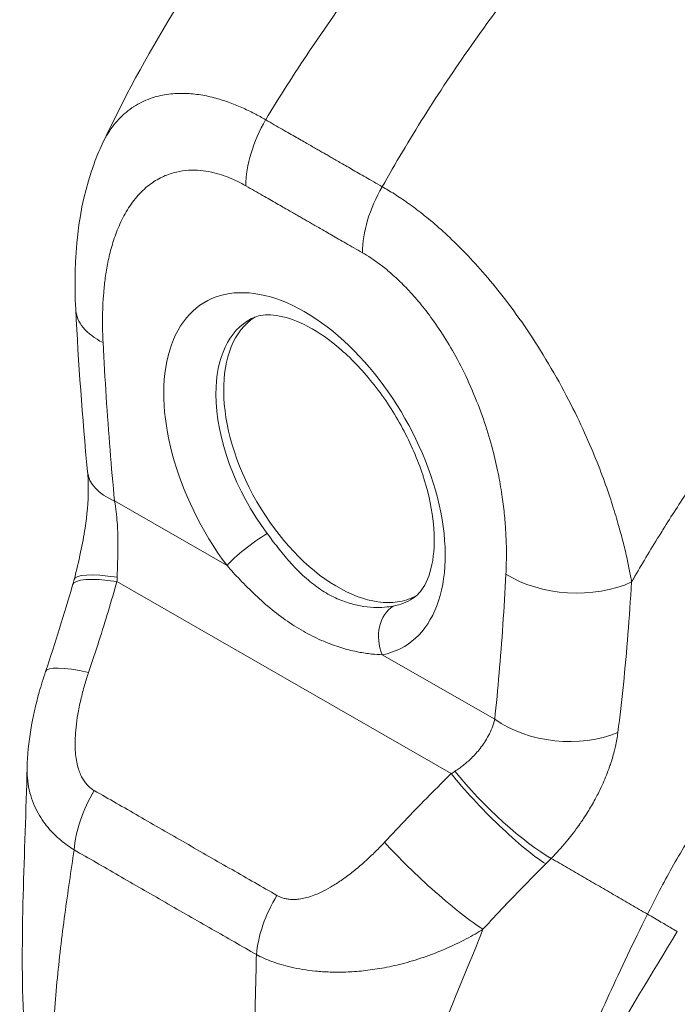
# Model space of a CAD drawing. Header units: inches. Extents: x 15 to 411, y 12 to 253.
# Tile 77 of 88: x 379.338 to 380.324, y 130.417 to 131.894. Entities that reach past the tile are written whole.
import ezdxf

# ---------------------------------------------------------------- set-up
doc = ezdxf.new("R2010")
doc.units = ezdxf.units.IN
doc.header["$LTSCALE"] = 25
doc.header["$MEASUREMENT"] = 0
doc.layers.add('Visible (ANSI)', color=7, linetype='Continuous', lineweight=5)
doc.layers.add('Visible Narrow (ANSI)', color=7, linetype='Continuous', lineweight=5)

msp = doc.modelspace()

# ---------------------------------------------------------------- linework, layer by layer
at = {"layer": 'Visible (ANSI)'}
for centre, major_axis, ratio, start_param, end_param in [((379.56205, 131.46694), (-0.14041, -0.00721), 0.5394731, 6.2831752, 6.2831803), ((379.81457, 131.24066), (-0.12065, 0.20951), 0.5780931, 0.0300838, 3.1115089), ((380.29181, 131.51548), (-0.30873, 0.53612), 0.5780931, 1.7767047, 1.7767104), ((379.57943, 131.22938), (-0.13998, -0.01359), 0.5035477, 0.0000114, 0.0000153), ((380.07647, 130.88162), (-0.0261, 0.04172), 0.5529519, 5.9990102, 5.9990165), ((379.50956, 130.87109), (-0.13316, 0.04513), 0.1687601, 0.0000055, 0.0000119)]:
    msp.add_ellipse(centre, major_axis=major_axis, ratio=ratio, start_param=start_param, end_param=end_param, dxfattribs=at)
for points, knots in [([(379.46148, 131.70763), (379.52444, 131.84149), (379.60344, 131.9693), (379.76118, 132.17954), (379.83808, 132.26731), (379.91869, 132.34712)], [0, 0, 0, 0, 1.57823, 1.57823, 2.8543903, 2.8543903, 2.8543903, 2.8543903]), ([(379.42165, 131.45973), (379.41772, 131.53625), (379.42456, 131.61114), (379.45285, 131.68813), (379.45694, 131.69798), (379.46148, 131.70764)], [0, 0, 0, 0, 0.9237065, 0.9237065, 1.0618805, 1.0618805, 1.0618805, 1.0618805]), ([(379.92704, 131.02591), (379.93362, 131.03006), (379.93966, 131.03613), (379.95101, 131.05646), (379.95592, 131.07125), (379.96004, 131.10596), (379.95995, 131.12478), (379.95483, 131.16597), (379.94974, 131.18837), (379.93456, 131.23446), (379.92435, 131.25817), (379.89973, 131.30404), (379.88528, 131.32617), (379.85389, 131.36618), (379.83697, 131.38406), (379.80305, 131.41359), (379.78606, 131.42534), (379.75452, 131.44209), (379.73996, 131.44722), (379.71463, 131.45209), (379.70422, 131.45167), (379.69206, 131.44876), (379.68853, 131.44742), (379.68528, 131.44572)], [3.9472105, 3.9472105, 3.9472105, 3.9472105, 4.2566844, 4.2566844, 4.5832321, 4.5832321, 4.8647462, 4.8647462, 5.1505405, 5.1505405, 5.4429431, 5.4429431, 5.7383696, 5.7383696, 6.0323048, 6.0323048, 6.320475, 6.320475, 6.6021189, 6.6021189, 6.8961086, 6.8961086, 7.0419494, 7.0419494, 7.0419494, 7.0419494]), ([(379.4193, 131.05452), (379.4228, 131.06792), (379.42616, 131.08165), (379.43161, 131.10731), (379.43384, 131.11932), (379.43864, 131.15114), (379.4404, 131.17116), (379.44062, 131.19853), (379.44023, 131.20771), (379.43944, 131.21579)], [0, 0, 0, 0, 0.15030605, 0.15030605, 0.27983577, 0.27983577, 0.4990059, 0.4990059, 0.62002238, 0.62002238, 0.62002238, 0.62002238]), ([(379.3488, 130.77197), (379.3497, 130.81003), (379.35662, 130.84817), (379.36976, 130.89565), (379.37293, 130.90598), (379.3764, 130.91622)], [0, 0, 0, 0, 0.41579816, 0.41579816, 0.53213835, 0.53213835, 0.53213835, 0.53213835])]:
    msp.add_open_spline(points, degree=3, knots=knots, dxfattribs=at)
for points in [[(379.43944, 131.21579), (379.43145, 131.29808), (379.42578, 131.37937), (379.42165, 131.45973)], [(379.41701, 131.0462), (379.41781, 131.04895), (379.41857, 131.05173), (379.4193, 131.05452)], [(379.3764, 130.91622), (379.39102, 130.95934), (379.40445, 131.0027), (379.41701, 131.0462)], [(379.34375, 130.39131), (379.33762, 130.51554), (379.34577, 130.64387), (379.3488, 130.77197)], [(380.05892, 130.558), (380.05892, 130.558), (380.05892, 130.558), (380.05892, 130.558)], [(380.32414, 130.52607), (380.24659, 130.39965), (380.17122, 130.27331), (380.11385, 130.14351)]]:
    msp.add_open_spline(points, degree=3, dxfattribs=at)
at = {"layer": 'Visible Narrow (ANSI)'}
for p, q in [((379.47997, 131.17213), (379.64864, 131.07524)), ((380.23922, 131.12437), (380.23922, 131.12437)), ((379.48353, 131.05115), (379.98494, 130.76314)), ((380.2548, 131.03837), (380.25479, 131.03837)), ((379.88153, 130.94147), (380.05021, 130.84459)), ((380.2361, 130.83355), (380.2361, 130.83355))]:
    msp.add_line(p, q, dxfattribs=at)
for centre, major_axis, ratio, start_param, end_param in [((379.77642, 131.7022), (-0.07005, -0.12192), 0.5787418, 4.7016368, 5.4952871), ((379.95131, 131.60175), (-0.07002, -0.12193), 0.5789102, 4.7014895, 5.4951398), ((379.94342, 131.6092), (0.04218, 0.00005), 0.575125, 2.4298401, 2.4298499), ((379.95336, 131.60349), (0.02807, -0.04874), 0.5780931, 3.9907171, 3.990724), ((379.76486, 131.21203), (-0.14896, 0.25868), 0.5780931, 2.9437597, 8.058229), ((379.56207, 131.46694), (-0.14042, -0.00721), 0.5394731, 0.0000015, 0.7567596), ((379.80332, 131.23418), (-0.12091, 0.20997), 0.5780931, 6.2597584, 7.0717907), ((379.80332, 131.23418), (-0.12091, 0.20997), 0.5780931, 0.7886054, 1.7750437), ((380.29181, 131.51548), (0.28769, -0.49958), 0.5780931, 4.7996394, 4.7997163), ((379.57939, 131.22938), (-0.13995, -0.01359), 0.5035477, 0.0000088, 0.733017), ((379.68841, 131.09814), (0.04506, 0.03366), 0.1655036, 0.977516, 2.5152606), ((379.5521, 131.00719), (-0.13509, 0.03902), 0.1984413, 5.3010837, 6.2831816), ((379.55534, 131.01896), (-0.13604, 0.03556), 0.1675849, 5.309311, 6.2831861), ((379.36226, 131.10832), (-0.04108, 0.19261), 0.5945549, 4.2873504, 4.3230633), ((380.16645, 131.11979), (-0.14042, 0.00734), 0.6087175, 0.8163333, 2.2897627), ((379.80332, 131.23418), (0.12091, -0.20997), 0.5780931, 6.0853524, 6.3066122), ((379.9213, 130.96438), (-0.01055, 0.05524), 0.8000552, 0.3036668, 1.8414118), ((380.08243, 130.88535), (-0.03057, 0.04888), 0.5529561, 6.0541699, 6.0541778), ((379.50957, 130.87109), (-0.13317, 0.04513), 0.1687601, 5.3094563, 6.2831855), ((380.14963, 130.90184), (-0.13981, 0.01494), 0.6388228, 0.850183, 2.2940341), ((379.89969, 130.79962), (-0.17873, -0.0827), 0.3686786, 1.8913202, 1.9270332), ((380.05351, 130.71918), (-0.09875, 0.10009), 0.1546329, 0.9702899, 2.5490124), ((380.06213, 130.72786), (-0.10074, 0.09809), 0.1890597, 0.9797315, 2.5454704), ((379.51791, 130.69389), (0.0694, 0.12229), 0.5787232, 1.5395758, 2.2474404), ((379.95343, 130.61614), (-0.10315, 0.09556), 0.1242576, 0.9640248, 2.5529732), ((379.99186, 130.7049), (-0.23569, -0.19542), 0.483276, 1.749898, 1.7890133), ((380.2998, 130.73188), (-0.07353, -0.12802), 0.578826, 0.9387259, 0.9389964), ((379.79193, 130.53649), (0.07067, 0.12156), 0.5789184, 1.5455983, 2.2534628), ((380.30974, 130.72617), (-0.08054, -0.14021), 0.578826, 0.6734261, 0.6734503), ((379.6201, 130.54023), (-0.03782, -0.06584), 0.578826, 4.7922125, 4.7922533)]:
    msp.add_ellipse(centre, major_axis=major_axis, ratio=ratio, start_param=start_param, end_param=end_param, dxfattribs=at)
for points, knots in [([(379.70662, 131.74405), (379.72729, 131.77826), (379.74929, 131.81285), (379.77252, 131.84756), (379.79576, 131.88227), (379.82023, 131.91711), (379.84601, 131.952), (379.87179, 131.98689), (379.89887, 132.02183), (379.92717, 132.05658), (379.95547, 132.09133), (379.98501, 132.12586), (380.01447, 132.15869), (380.04392, 132.19152), (380.07325, 132.22271), (380.1045, 132.25437), (380.13574, 132.28602), (380.16892, 132.31807), (380.20336, 132.34958)], [0, 0, 0, 0, 0.1666667, 0.1666667, 0.1666667, 0.3333333, 0.3333333, 0.3333333, 0.5, 0.5, 0.5, 0.6666667, 0.6666667, 0.6666667, 0.8333333, 0.8333333, 0.8333333, 1, 1, 1, 1]), ([(379.88149, 131.64361), (379.90105, 131.67845), (379.92199, 131.71365), (379.94422, 131.74894), (379.96645, 131.78423), (379.98996, 131.81962), (380.01482, 131.85504), (380.03967, 131.89046), (380.06587, 131.92591), (380.09333, 131.96114), (380.12079, 131.99637), (380.14953, 132.03137), (380.17825, 132.06462), (380.20697, 132.09787), (380.23562, 132.12945), (380.2662, 132.16149), (380.29677, 132.19353), (380.32929, 132.22595), (380.36311, 132.25782)], [0, 0, 0, 0, 0.1666667, 0.1666667, 0.1666667, 0.3333333, 0.3333333, 0.3333333, 0.5, 0.5, 0.5, 0.6666667, 0.6666667, 0.6666667, 0.8333333, 0.8333333, 0.8333333, 1, 1, 1, 1]), ([(379.46148, 131.70764), (379.46356, 131.71205), (379.46585, 131.71643), (379.4684, 131.72075), (379.46841, 131.72076), (379.46842, 131.72077), (379.46842, 131.72079), (379.47346, 131.72931), (379.47955, 131.73759), (379.4864, 131.7449), (379.48641, 131.74491), (379.48642, 131.74491), (379.48643, 131.74492), (379.49329, 131.75223), (379.50092, 131.75857), (379.50884, 131.76371), (379.50884, 131.76371), (379.50885, 131.76371), (379.50885, 131.76372), (379.51678, 131.76885), (379.52496, 131.77281), (379.53322, 131.77579), (379.53322, 131.77579), (379.53323, 131.77579), (379.53323, 131.77579), (379.5415, 131.77878), (379.54984, 131.78079), (379.5581, 131.78204), (379.5581, 131.78204), (379.5581, 131.78204), (379.5581, 131.78204), (379.56636, 131.78329), (379.57454, 131.78378), (379.5826, 131.78368), (379.5826, 131.78368), (379.5826, 131.78368), (379.5826, 131.78368), (379.59066, 131.78359), (379.5986, 131.7829), (379.60637, 131.78177), (379.60638, 131.78177), (379.60638, 131.78177), (379.60639, 131.78177), (379.61415, 131.78063), (379.62175, 131.77905), (379.62915, 131.77713), (379.62916, 131.77713), (379.62916, 131.77713), (379.62917, 131.77713), (379.63656, 131.77521), (379.64376, 131.77297), (379.65069, 131.7705), (379.6507, 131.7705), (379.65071, 131.77049), (379.65072, 131.77049), (379.65766, 131.76802), (379.66434, 131.76533), (379.67079, 131.76248), (379.6708, 131.76247), (379.67081, 131.76247), (379.67082, 131.76246), (379.67727, 131.75961), (379.68348, 131.75661), (379.68948, 131.7535), (379.6895, 131.75349), (379.68951, 131.75349), (379.68952, 131.75348), (379.69552, 131.75037), (379.70131, 131.74715), (379.70662, 131.74405)], [0.42463606, 0.42463606, 0.42463606, 0.42463606, 0.44993031, 0.44993031, 0.44993031, 0.45, 0.45, 0.45, 0.49994782, 0.49994782, 0.49994782, 0.5, 0.5, 0.5, 0.5499645, 0.5499645, 0.5499645, 0.55, 0.55, 0.55, 0.59998157, 0.59998157, 0.59998157, 0.6, 0.6, 0.6, 0.64999872, 0.64999872, 0.64999872, 0.65, 0.65, 0.65, 0.7, 0.7, 0.7, 0.70001613, 0.70001613, 0.70001613, 0.75, 0.75, 0.75, 0.7500335, 0.7500335, 0.7500335, 0.8, 0.8, 0.8, 0.80005083, 0.80005083, 0.80005083, 0.85, 0.85, 0.85, 0.85006823, 0.85006823, 0.85006823, 0.9, 0.9, 0.9, 0.90008569, 0.90008569, 0.90008569, 0.95, 0.95, 0.95, 0.95010229, 0.95010229, 0.95010229, 1, 1, 1, 1]), ([(379.70662, 131.74405), (379.71106, 131.7415), (379.71535, 131.73903), (379.71949, 131.73666), (379.72362, 131.73429), (379.72758, 131.73201), (379.73141, 131.72982), (379.73523, 131.72763), (379.73891, 131.72552), (379.74245, 131.72349), (379.74599, 131.72145), (379.74939, 131.7195), (379.75264, 131.71764), (379.75589, 131.71578), (379.75898, 131.714), (379.76194, 131.71231), (379.7649, 131.71062), (379.76772, 131.709), (379.7704, 131.70747), (379.77308, 131.70593), (379.77562, 131.70448), (379.77801, 131.7031), (379.78041, 131.70173), (379.78266, 131.70044), (379.78482, 131.6992), (379.78699, 131.69796), (379.78906, 131.69677), (379.7911, 131.6956), (379.79314, 131.69443), (379.79515, 131.69327), (379.79719, 131.6921), (379.79924, 131.69093), (379.80131, 131.68973), (379.80347, 131.68849), (379.80564, 131.68724), (379.80789, 131.68594), (379.81029, 131.68456), (379.81268, 131.68318), (379.81522, 131.68172), (379.81789, 131.68018), (379.82057, 131.67864), (379.82338, 131.67703), (379.82633, 131.67533), (379.82928, 131.67363), (379.83236, 131.67185), (379.8356, 131.66999), (379.83884, 131.66812), (379.84224, 131.66617), (379.84577, 131.66414), (379.8493, 131.66211), (379.85297, 131.66), (379.85678, 131.65781), (379.86059, 131.65562), (379.86454, 131.65334), (379.86866, 131.65098), (379.87278, 131.64861), (379.87706, 131.64615), (379.88149, 131.64361)], [0, 0, 0, 0, 0.0526316, 0.0526316, 0.0526316, 0.1052632, 0.1052632, 0.1052632, 0.1578947, 0.1578947, 0.1578947, 0.2105263, 0.2105263, 0.2105263, 0.2631579, 0.2631579, 0.2631579, 0.3157895, 0.3157895, 0.3157895, 0.3684211, 0.3684211, 0.3684211, 0.4210526, 0.4210526, 0.4210526, 0.4736842, 0.4736842, 0.4736842, 0.5263158, 0.5263158, 0.5263158, 0.5789474, 0.5789474, 0.5789474, 0.6315789, 0.6315789, 0.6315789, 0.6842105, 0.6842105, 0.6842105, 0.7368421, 0.7368421, 0.7368421, 0.7894737, 0.7894737, 0.7894737, 0.8421053, 0.8421053, 0.8421053, 0.8947368, 0.8947368, 0.8947368, 0.9473684, 0.9473684, 0.9473684, 1, 1, 1, 1]), ([(379.46264, 131.40968), (379.46237, 131.41506), (379.46215, 131.42067), (379.462, 131.42652), (379.46186, 131.43237), (379.46179, 131.43844), (379.46183, 131.44474), (379.46187, 131.45105), (379.46201, 131.45757), (379.4623, 131.46429), (379.46258, 131.47102), (379.46301, 131.47794), (379.46362, 131.48507), (379.46423, 131.4922), (379.46502, 131.49954), (379.46606, 131.50706), (379.46709, 131.51457), (379.46837, 131.52226), (379.46995, 131.5301), (379.47154, 131.53793), (379.47343, 131.54591), (379.47575, 131.554), (379.47807, 131.56209), (379.4808, 131.57029), (379.48406, 131.57847), (379.48732, 131.58666), (379.49111, 131.59483), (379.49562, 131.60285), (379.50013, 131.61086), (379.50537, 131.61872), (379.51111, 131.62576), (379.51685, 131.6328), (379.5231, 131.63902), (379.52945, 131.6442), (379.5358, 131.64938), (379.54227, 131.65353), (379.54871, 131.65683), (379.55516, 131.66013), (379.56158, 131.66259), (379.5679, 131.66438), (379.57421, 131.66618), (379.58042, 131.6673), (379.58648, 131.6679), (379.59255, 131.66851), (379.59848, 131.66861), (379.60426, 131.66831), (379.61003, 131.66801), (379.61565, 131.66731), (379.62109, 131.66631), (379.62653, 131.66531), (379.6318, 131.66401), (379.63685, 131.66251), (379.6419, 131.66101), (379.64674, 131.6593), (379.65139, 131.65744), (379.65604, 131.65558), (379.66051, 131.65357), (379.66478, 131.65147), (379.66905, 131.64936), (379.67312, 131.64717), (379.677, 131.64494)], [0, 0, 0, 0, 0.05, 0.05, 0.05, 0.1, 0.1, 0.1, 0.15, 0.15, 0.15, 0.2, 0.2, 0.2, 0.25, 0.25, 0.25, 0.3, 0.3, 0.3, 0.35, 0.35, 0.35, 0.4, 0.4, 0.4, 0.45, 0.45, 0.45, 0.5, 0.5, 0.5, 0.55, 0.55, 0.55, 0.6, 0.6, 0.6, 0.65, 0.65, 0.65, 0.7, 0.7, 0.7, 0.75, 0.75, 0.75, 0.8, 0.8, 0.8, 0.85, 0.85, 0.85, 0.9, 0.9, 0.9, 0.95, 0.95, 0.95, 1, 1, 1, 1]), ([(379.677, 131.64494), (379.68145, 131.64239), (379.68574, 131.63992), (379.68988, 131.63755), (379.69401, 131.63517), (379.69799, 131.63289), (379.70182, 131.63069), (379.70565, 131.62849), (379.70933, 131.62638), (379.71288, 131.62435), (379.71643, 131.62231), (379.71984, 131.62035), (379.72309, 131.61849), (379.72635, 131.61662), (379.72945, 131.61485), (379.73241, 131.61315), (379.73537, 131.61145), (379.7382, 131.60983), (379.74088, 131.6083), (379.74356, 131.60676), (379.7461, 131.60531), (379.74849, 131.60394), (379.75088, 131.60257), (379.75313, 131.60128), (379.75528, 131.60005), (379.75743, 131.59881), (379.75949, 131.59763), (379.76151, 131.59647), (379.76354, 131.59531), (379.76553, 131.59417), (379.76755, 131.593), (379.76957, 131.59184), (379.77163, 131.59066), (379.77378, 131.58942), (379.77594, 131.58818), (379.77819, 131.58688), (379.78058, 131.58551), (379.78297, 131.58413), (379.78551, 131.58267), (379.78818, 131.58113), (379.79086, 131.57958), (379.79367, 131.57796), (379.79663, 131.57626), (379.79958, 131.57456), (379.80267, 131.57278), (379.80592, 131.57091), (379.80917, 131.56905), (379.81257, 131.56709), (379.81611, 131.56505), (379.81964, 131.56302), (379.82332, 131.56091), (379.82713, 131.55871), (379.83095, 131.55652), (379.83492, 131.55424), (379.83904, 131.55187), (379.84316, 131.5495), (379.84745, 131.54704), (379.85188, 131.54449)], [0, 0, 0, 0, 0.05263158, 0.05263158, 0.05263158, 0.10526316, 0.10526316, 0.10526316, 0.15789474, 0.15789474, 0.15789474, 0.21052632, 0.21052632, 0.21052632, 0.26315789, 0.26315789, 0.26315789, 0.31578947, 0.31578947, 0.31578947, 0.36842105, 0.36842105, 0.36842105, 0.42105263, 0.42105263, 0.42105263, 0.47368421, 0.47368421, 0.47368421, 0.52631579, 0.52631579, 0.52631579, 0.57894737, 0.57894737, 0.57894737, 0.63157895, 0.63157895, 0.63157895, 0.68421053, 0.68421053, 0.68421053, 0.73684211, 0.73684211, 0.73684211, 0.78947368, 0.78947368, 0.78947368, 0.84210526, 0.84210526, 0.84210526, 0.89473684, 0.89473684, 0.89473684, 0.94736842, 0.94736842, 0.94736842, 1, 1, 1, 1]), ([(379.88149, 131.64361), (379.88708, 131.64045), (379.89325, 131.63679), (379.89971, 131.63271), (379.90616, 131.62862), (379.91289, 131.62413), (379.91996, 131.61913), (379.92702, 131.61412), (379.93442, 131.6086), (379.94218, 131.60246), (379.94994, 131.59632), (379.95806, 131.58955), (379.96651, 131.58209), (379.97496, 131.57464), (379.98374, 131.56649), (379.99285, 131.55753), (380.00197, 131.54856), (380.01141, 131.53878), (380.02116, 131.52806), (380.03091, 131.51734), (380.04097, 131.50567), (380.05124, 131.49302), (380.06152, 131.48037), (380.07201, 131.46674), (380.08265, 131.45199), (380.09329, 131.43725), (380.10408, 131.42141), (380.11494, 131.40428), (380.12581, 131.38714), (380.13673, 131.36871), (380.14672, 131.3507), (380.1567, 131.33268), (380.16575, 131.31507), (380.17375, 131.29851), (380.18174, 131.28195), (380.18868, 131.26644), (380.1949, 131.2518), (380.20112, 131.23716), (380.2066, 131.22339), (380.21144, 131.2105), (380.21628, 131.1976), (380.22048, 131.18558), (380.22419, 131.17432), (380.2279, 131.16307), (380.23112, 131.15258), (380.23401, 131.14275), (380.23689, 131.13292), (380.23944, 131.12374), (380.24167, 131.11513), (380.24391, 131.10652), (380.24584, 131.09847), (380.24755, 131.0909), (380.24926, 131.08333), (380.25074, 131.07625), (380.25206, 131.06955), (380.25338, 131.06285), (380.25453, 131.05653), (380.25557, 131.05064)], [0, 0, 0, 0, 0.05263158, 0.05263158, 0.05263158, 0.10526316, 0.10526316, 0.10526316, 0.15789474, 0.15789474, 0.15789474, 0.21052632, 0.21052632, 0.21052632, 0.26315789, 0.26315789, 0.26315789, 0.31578947, 0.31578947, 0.31578947, 0.36842105, 0.36842105, 0.36842105, 0.42105263, 0.42105263, 0.42105263, 0.47368421, 0.47368421, 0.47368421, 0.52631579, 0.52631579, 0.52631579, 0.57894737, 0.57894737, 0.57894737, 0.63157895, 0.63157895, 0.63157895, 0.68421053, 0.68421053, 0.68421053, 0.73684211, 0.73684211, 0.73684211, 0.78947368, 0.78947368, 0.78947368, 0.84210526, 0.84210526, 0.84210526, 0.89473684, 0.89473684, 0.89473684, 0.94736842, 0.94736842, 0.94736842, 1, 1, 1, 1]), ([(380.25557, 131.05064), (380.25721, 131.0535), (380.25887, 131.05636), (380.26054, 131.05924), (380.27285, 131.08046), (380.28583, 131.10212), (380.29983, 131.1246), (380.30165, 131.12753), (380.30349, 131.13047), (380.30534, 131.13342), (380.31759, 131.15291), (380.33059, 131.17301), (380.34389, 131.19295), (380.35021, 131.20241), (380.35659, 131.21184), (380.36296, 131.22113), (380.37297, 131.23571), (380.383, 131.24998), (380.39299, 131.26391), (380.40278, 131.27756), (380.41254, 131.29088), (380.42223, 131.30387), (380.43061, 131.3151), (380.43895, 131.32609), (380.44738, 131.33701), (380.45864, 131.35161), (380.47007, 131.3661), (380.48209, 131.38098), (380.49022, 131.39106), (380.49861, 131.4013), (380.50727, 131.4117), (380.52098, 131.42816), (380.53536, 131.44501), (380.55041, 131.46216), (380.55771, 131.47049), (380.56518, 131.47889), (380.57282, 131.48735), (380.59083, 131.50733), (380.60977, 131.52769), (380.62972, 131.54838), (380.63447, 131.5533), (380.63927, 131.55824), (380.64414, 131.5632), (380.66837, 131.5879), (380.69405, 131.61303), (380.72128, 131.63839)], [0, 0, 0, 0, 0.01528922, 0.01528922, 0.01528922, 0.12816557, 0.12816557, 0.12816557, 0.14285714, 0.14285714, 0.14285714, 0.23972809, 0.23972809, 0.23972809, 0.28571429, 0.28571429, 0.28571429, 0.35788311, 0.35788311, 0.35788311, 0.42857143, 0.42857143, 0.42857143, 0.4897426, 0.4897426, 0.4897426, 0.57142857, 0.57142857, 0.57142857, 0.62671971, 0.62671971, 0.62671971, 0.71428571, 0.71428571, 0.71428571, 0.75680505, 0.75680505, 0.75680505, 0.85714286, 0.85714286, 0.85714286, 0.88101857, 0.88101857, 0.88101857, 1, 1, 1, 1]), ([(379.85188, 131.54449), (379.85593, 131.54217), (379.86019, 131.53956), (379.86467, 131.5366), (379.86914, 131.53365), (379.87383, 131.53035), (379.87872, 131.52664), (379.88361, 131.52294), (379.88871, 131.51883), (379.89404, 131.51422), (379.89937, 131.5096), (379.90494, 131.50449), (379.91068, 131.49882), (379.91642, 131.49316), (379.92234, 131.48695), (379.92845, 131.48006), (379.93456, 131.47318), (379.94086, 131.46562), (379.94729, 131.4573), (379.95373, 131.44897), (379.96032, 131.43988), (379.96694, 131.42997), (379.97357, 131.42006), (379.98025, 131.40933), (379.9869, 131.39768), (379.99356, 131.38602), (380.00021, 131.37344), (380.00673, 131.35974), (380.01324, 131.34604), (380.01964, 131.33123), (380.02527, 131.31666), (380.03091, 131.3021), (380.03579, 131.28779), (380.03995, 131.27424), (380.04411, 131.26068), (380.04755, 131.24788), (380.05046, 131.23575), (380.05338, 131.22362), (380.05576, 131.21216), (380.05773, 131.20134), (380.0597, 131.19053), (380.06127, 131.18036), (380.06253, 131.17078), (380.06379, 131.1612), (380.06476, 131.15222), (380.0655, 131.14376), (380.06624, 131.13529), (380.06676, 131.12735), (380.06712, 131.11985), (380.06748, 131.11234), (380.06767, 131.10526), (380.06775, 131.09857), (380.06782, 131.09187), (380.06778, 131.08556), (380.06765, 131.07957), (380.06752, 131.07357), (380.06731, 131.06789), (380.06703, 131.06253)], [0, 0, 0, 0, 0.0526316, 0.0526316, 0.0526316, 0.1052632, 0.1052632, 0.1052632, 0.1578947, 0.1578947, 0.1578947, 0.2105263, 0.2105263, 0.2105263, 0.2631579, 0.2631579, 0.2631579, 0.3157895, 0.3157895, 0.3157895, 0.3684211, 0.3684211, 0.3684211, 0.4210526, 0.4210526, 0.4210526, 0.4736842, 0.4736842, 0.4736842, 0.5263158, 0.5263158, 0.5263158, 0.5789474, 0.5789474, 0.5789474, 0.6315789, 0.6315789, 0.6315789, 0.6842105, 0.6842105, 0.6842105, 0.7368421, 0.7368421, 0.7368421, 0.7894737, 0.7894737, 0.7894737, 0.8421053, 0.8421053, 0.8421053, 0.8947368, 0.8947368, 0.8947368, 0.9473684, 0.9473684, 0.9473684, 1, 1, 1, 1]), ([(379.47997, 131.17213), (379.47752, 131.19734), (379.47525, 131.22295), (379.47315, 131.24897), (379.47105, 131.27499), (379.46913, 131.30142), (379.46738, 131.32821), (379.46563, 131.355), (379.46406, 131.38215), (379.46264, 131.40968)], [0, 0, 0, 0, 0.33333333, 0.33333333, 0.33333333, 0.66666667, 0.66666667, 0.66666667, 1, 1, 1, 1]), ([(379.4838, 131.05781), (379.48387, 131.06026), (379.48395, 131.06279), (379.48404, 131.06538), (379.48412, 131.06796), (379.48421, 131.07061), (379.4843, 131.07335), (379.48439, 131.0761), (379.48448, 131.07896), (379.48456, 131.08195), (379.48465, 131.08493), (379.48473, 131.08806), (379.4848, 131.09135), (379.48486, 131.09464), (379.48492, 131.0981), (379.48494, 131.10175), (379.48497, 131.10541), (379.48497, 131.10926), (379.48493, 131.11332), (379.48488, 131.11738), (379.48479, 131.12166), (379.48463, 131.12616), (379.48446, 131.13066), (379.48422, 131.13539), (379.48387, 131.14032), (379.48352, 131.14525), (379.48305, 131.15038), (379.48242, 131.15571), (379.48179, 131.16103), (379.48099, 131.16654), (379.47997, 131.17213)], [0, 0, 0, 0, 0.1, 0.1, 0.1, 0.2, 0.2, 0.2, 0.3, 0.3, 0.3, 0.4, 0.4, 0.4, 0.5, 0.5, 0.5, 0.6, 0.6, 0.6, 0.7, 0.7, 0.7, 0.8, 0.8, 0.8, 0.9, 0.9, 0.9, 0.99999986, 0.99999986, 0.99999986, 0.99999986]), ([(379.89801, 131.01457), (379.89417, 131.01384), (379.88981, 131.01321), (379.88487, 131.01283), (379.87992, 131.01244), (379.87439, 131.0123), (379.86838, 131.01256), (379.86237, 131.01283), (379.8559, 131.0135), (379.84908, 131.01472), (379.84227, 131.01595), (379.83512, 131.01773), (379.82782, 131.02018), (379.82052, 131.02263), (379.81307, 131.02575), (379.80565, 131.02958), (379.79823, 131.03341), (379.79084, 131.03795), (379.78361, 131.04314), (379.77638, 131.04834), (379.7693, 131.0542), (379.76247, 131.06057), (379.75563, 131.06694), (379.74903, 131.07381), (379.74271, 131.08092), (379.73639, 131.08804), (379.73035, 131.0954), (379.72474, 131.10253), (379.71912, 131.10966), (379.71392, 131.11655), (379.70899, 131.12315)], [0, 0, 0, 0, 0.1, 0.1, 0.1, 0.2, 0.2, 0.2, 0.3, 0.3, 0.3, 0.4, 0.4, 0.4, 0.5, 0.5, 0.5, 0.6, 0.6, 0.6, 0.7, 0.7, 0.7, 0.8, 0.8, 0.8, 0.9, 0.9, 0.9, 1, 1, 1, 1]), ([(380.27935, 130.55228), (380.28953, 130.57279), (380.30081, 130.59435), (380.31366, 130.61744), (380.32652, 130.64053), (380.34097, 130.66516), (380.35598, 130.68932), (380.37099, 130.71348), (380.38656, 130.73717), (380.40258, 130.76045), (380.41861, 130.78372), (380.43509, 130.80657), (380.45376, 130.83103), (380.47243, 130.85549), (380.4933, 130.88152), (380.51381, 130.90577), (380.53433, 130.93003), (380.55449, 130.95259), (380.57567, 130.97509), (380.59685, 130.9976), (380.61904, 131.02007), (380.64293, 131.0428), (380.66682, 131.06553), (380.69241, 131.08853), (380.71956, 131.11125)], [0, 0, 0, 0, 0.125, 0.125, 0.125, 0.25, 0.25, 0.25, 0.375, 0.375, 0.375, 0.5, 0.5, 0.5, 0.625, 0.625, 0.625, 0.75, 0.75, 0.75, 0.875, 0.875, 0.875, 1, 1, 1, 1]), ([(379.88153, 130.94147), (379.87679, 130.94161), (379.87148, 130.94193), (379.86549, 130.94257), (379.85951, 130.94321), (379.85286, 130.94417), (379.84566, 130.94558), (379.83846, 130.94699), (379.83072, 130.94884), (379.82255, 130.95126), (379.81439, 130.95367), (379.80581, 130.95664), (379.79699, 130.96024), (379.78817, 130.96384), (379.77912, 130.96806), (379.77003, 130.97292), (379.76094, 130.97778), (379.75181, 130.98327), (379.74279, 130.98933), (379.73377, 130.99538), (379.72487, 131.002), (379.71622, 131.00903), (379.70757, 131.01606), (379.69916, 131.02349), (379.69112, 131.03108), (379.68308, 131.03867), (379.6754, 131.04641), (379.66832, 131.05385), (379.66123, 131.06129), (379.65474, 131.06842), (379.64864, 131.07524)], [0.00000001, 0.00000001, 0.00000001, 0.00000001, 0.1, 0.1, 0.1, 0.2, 0.2, 0.2, 0.3, 0.3, 0.3, 0.4, 0.4, 0.4, 0.5, 0.5, 0.5, 0.6, 0.6, 0.6, 0.7, 0.7, 0.7, 0.8, 0.8, 0.8, 0.9, 0.9, 0.9, 1, 1, 1, 1]), ([(379.441, 130.91505), (379.44639, 130.93095), (379.45154, 130.9466), (379.45647, 130.96199), (379.46139, 130.97738), (379.4661, 130.99251), (379.4706, 131.00737), (379.47509, 131.02224), (379.47939, 131.03683), (379.48353, 131.05115)], [0, 0, 0, 0, 0.3333333, 0.3333333, 0.3333333, 0.6666667, 0.6666667, 0.6666667, 1, 1, 1, 1]), ([(380.06703, 131.06253), (380.06567, 131.03659), (380.06416, 131.01122), (380.06247, 130.98641), (380.06078, 130.96159), (380.05891, 130.93734), (380.05687, 130.9137), (380.05482, 130.89006), (380.0526, 130.86703), (380.05021, 130.84459)], [0.00000001, 0.00000001, 0.00000001, 0.00000001, 0.33333333, 0.33333333, 0.33333333, 0.66666667, 0.66666667, 0.66666667, 1, 1, 1, 1]), ([(380.25557, 131.05064), (380.25391, 131.02392), (380.25209, 130.99785), (380.25006, 130.97224), (380.24802, 130.94663), (380.24578, 130.9215), (380.24328, 130.89698), (380.24079, 130.87246), (380.23805, 130.84855), (380.235, 130.825)], [0, 0, 0, 0, 0.33333333, 0.33333333, 0.33333333, 0.66666667, 0.66666667, 0.66666667, 0.99999994, 0.99999994, 0.99999994, 0.99999994]), ([(379.44934, 130.73785), (379.44802, 130.7386), (379.44668, 130.73946), (379.44532, 130.74045), (379.44397, 130.74145), (379.4426, 130.74257), (379.44124, 130.74386), (379.43987, 130.74515), (379.43851, 130.7466), (379.43716, 130.74823), (379.43581, 130.74986), (379.43449, 130.75167), (379.43322, 130.75368), (379.43194, 130.75569), (379.43072, 130.75789), (379.42956, 130.76032), (379.42841, 130.76275), (379.42733, 130.76541), (379.42635, 130.76831), (379.42536, 130.77122), (379.42448, 130.77438), (379.42371, 130.77779), (379.42295, 130.78121), (379.42232, 130.78489), (379.42183, 130.78886), (379.42135, 130.79282), (379.42101, 130.79706), (379.42085, 130.8016), (379.42069, 130.80613), (379.4207, 130.81096), (379.42091, 130.81615), (379.42112, 130.82135), (379.42153, 130.82691), (379.42218, 130.8329), (379.42283, 130.83889), (379.42372, 130.8453), (379.42491, 130.8522), (379.42609, 130.8591), (379.42758, 130.86648), (379.42931, 130.87396), (379.43105, 130.88144), (379.43303, 130.88901), (379.43502, 130.89594), (379.43701, 130.90287), (379.439, 130.90915), (379.441, 130.91505)], [0, 0, 0, 0, 0.0666667, 0.0666667, 0.0666667, 0.1333333, 0.1333333, 0.1333333, 0.2, 0.2, 0.2, 0.2666667, 0.2666667, 0.2666667, 0.3333333, 0.3333333, 0.3333333, 0.4, 0.4, 0.4, 0.4666667, 0.4666667, 0.4666667, 0.5333333, 0.5333333, 0.5333333, 0.6, 0.6, 0.6, 0.6666667, 0.6666667, 0.6666667, 0.7333333, 0.7333333, 0.7333333, 0.8, 0.8, 0.8, 0.8666667, 0.8666667, 0.8666667, 0.9333333, 0.9333333, 0.9333333, 1, 1, 1, 1]), ([(380.05021, 130.84459), (380.04919, 130.84016), (380.04784, 130.83588), (380.04627, 130.83182), (380.0447, 130.82775), (380.04291, 130.82391), (380.041, 130.82027), (380.03908, 130.81664), (380.03704, 130.81322), (380.03493, 130.81002), (380.03283, 130.80682), (380.03067, 130.80383), (380.02849, 130.80104), (380.02631, 130.79825), (380.02412, 130.79566), (380.02194, 130.79324), (380.01976, 130.79083), (380.01759, 130.78858), (380.01545, 130.78649), (380.01331, 130.78439), (380.01119, 130.78244), (380.0091, 130.78061), (380.007, 130.77878), (380.00493, 130.77707), (380.00288, 130.77545), (380.00083, 130.77383), (379.99879, 130.77231), (379.99675, 130.77086), (379.9947, 130.76941), (379.99265, 130.76802), (379.9906, 130.76671)], [0.00000004, 0.00000004, 0.00000004, 0.00000004, 0.1, 0.1, 0.1, 0.2, 0.2, 0.2, 0.3, 0.3, 0.3, 0.4, 0.4, 0.4, 0.5, 0.5, 0.5, 0.6, 0.6, 0.6, 0.7, 0.7, 0.7, 0.8, 0.8, 0.8, 0.9, 0.9, 0.9, 1, 1, 1, 1]), ([(380.235, 130.825), (380.23407, 130.8178), (380.23281, 130.81081), (380.2313, 130.80401), (380.23072, 130.80141), (380.2301, 130.79884), (380.22946, 130.7963), (380.22775, 130.7896), (380.22581, 130.7831), (380.22372, 130.77683), (380.22293, 130.77449), (380.22213, 130.77218), (380.22131, 130.7699), (380.21827, 130.76151), (380.21497, 130.75355), (380.21154, 130.74601), (380.20947, 130.74148), (380.20735, 130.7371), (380.2052, 130.73287), (380.20378, 130.73007), (380.20234, 130.72734), (380.2009, 130.72468), (380.19727, 130.71798), (380.19359, 130.71168), (380.1899, 130.70573), (380.18776, 130.70229), (380.18563, 130.69896), (380.18349, 130.69575), (380.18194, 130.69341), (380.18039, 130.69113), (380.17884, 130.6889), (380.17832, 130.68815), (380.17779, 130.68739), (380.17726, 130.68665), (380.17412, 130.68219), (380.17099, 130.67794), (380.16788, 130.67387), (380.1652, 130.67037), (380.16252, 130.66699), (380.15986, 130.66372), (380.15891, 130.66256), (380.15796, 130.66142), (380.15702, 130.66028), (380.15497, 130.65784), (380.15293, 130.65545), (380.15089, 130.6531), (380.14932, 130.6513), (380.14774, 130.64953), (380.14616, 130.64778), (380.14251, 130.64374), (380.1388, 130.6398), (380.13509, 130.636)], [0, 0, 0, 0, 0.07233846, 0.07233846, 0.07233846, 0.1, 0.1, 0.1, 0.17285924, 0.17285924, 0.17285924, 0.2, 0.2, 0.2, 0.3, 0.3, 0.3, 0.36023824, 0.36023824, 0.36023824, 0.4, 0.4, 0.4, 0.5, 0.5, 0.5, 0.55790796, 0.55790796, 0.55790796, 0.6, 0.6, 0.6, 0.61434138, 0.61434138, 0.61434138, 0.7, 0.7, 0.7, 0.77380515, 0.77380515, 0.77380515, 0.8, 0.8, 0.8, 0.85660405, 0.85660405, 0.85660405, 0.9, 0.9, 0.9, 0.99999999, 0.99999999, 0.99999999, 0.99999999]), ([(379.41927, 130.64863), (379.41596, 130.65071), (379.41263, 130.65294), (379.4093, 130.65534), (379.40598, 130.65774), (379.40266, 130.66031), (379.39937, 130.66308), (379.39609, 130.66584), (379.39283, 130.6688), (379.38962, 130.67198), (379.38641, 130.67517), (379.38326, 130.67857), (379.3802, 130.68223), (379.37714, 130.68588), (379.37418, 130.68979), (379.37137, 130.69396), (379.36855, 130.69813), (379.36589, 130.70256), (379.36345, 130.70728), (379.36101, 130.71199), (379.35878, 130.71697), (379.35684, 130.72223), (379.3549, 130.72749), (379.35325, 130.73303), (379.35196, 130.73882), (379.35067, 130.74462), (379.34974, 130.75067), (379.34922, 130.75696), (379.34883, 130.76181), (379.34867, 130.7668), (379.3488, 130.77197)], [0, 0, 0, 0, 0.06666667, 0.06666667, 0.06666667, 0.13333333, 0.13333333, 0.13333333, 0.2, 0.2, 0.2, 0.26666667, 0.26666667, 0.26666667, 0.33333333, 0.33333333, 0.33333333, 0.4, 0.4, 0.4, 0.46666667, 0.46666667, 0.46666667, 0.53333333, 0.53333333, 0.53333333, 0.6, 0.6, 0.6, 0.65128336, 0.65128336, 0.65128336, 0.65128336]), ([(379.98494, 130.76314), (379.97424, 130.75259), (379.96339, 130.74177), (379.95239, 130.73064), (379.94139, 130.71951), (379.93024, 130.70807), (379.91899, 130.69632), (379.90773, 130.68457), (379.89635, 130.6725), (379.88486, 130.6601)], [0, 0, 0, 0, 0.3333333, 0.3333333, 0.3333333, 0.6666667, 0.6666667, 0.6666667, 1, 1, 1, 1]), ([(379.72336, 130.58045), (379.7015, 130.59316), (379.67916, 130.60596), (379.65622, 130.61908), (379.63329, 130.63219), (379.60975, 130.64563), (379.58626, 130.65913), (379.56277, 130.67262), (379.53931, 130.68617), (379.51644, 130.69936), (379.49358, 130.71256), (379.4713, 130.72539), (379.44934, 130.73785)], [0, 0, 0, 0, 0.25, 0.25, 0.25, 0.5, 0.5, 0.5, 0.75, 0.75, 0.75, 1, 1, 1, 1]), ([(379.88486, 130.6601), (379.88089, 130.65581), (379.87652, 130.65126), (379.87151, 130.64631), (379.8665, 130.64136), (379.86085, 130.63602), (379.85509, 130.63087), (379.84933, 130.62572), (379.84346, 130.62077), (379.83784, 130.61629), (379.83222, 130.61181), (379.82685, 130.6078), (379.82173, 130.6042), (379.81661, 130.60061), (379.81173, 130.59743), (379.80709, 130.59462), (379.80245, 130.59181), (379.79805, 130.58937), (379.79385, 130.58724), (379.78965, 130.58512), (379.78565, 130.58331), (379.78186, 130.58178), (379.77807, 130.58025), (379.77448, 130.579), (379.77108, 130.57799), (379.76769, 130.57699), (379.76448, 130.57622), (379.76146, 130.57566), (379.75843, 130.57509), (379.7556, 130.57473), (379.75292, 130.57453), (379.75025, 130.57434), (379.74774, 130.5743), (379.74538, 130.57441), (379.74302, 130.57451), (379.74081, 130.57474), (379.73873, 130.57509), (379.73665, 130.57543), (379.73471, 130.57587), (379.7329, 130.5764), (379.73108, 130.57693), (379.72939, 130.57754), (379.72781, 130.57822), (379.72623, 130.5789), (379.72474, 130.57965), (379.72336, 130.58045)], [0.00000004, 0.00000004, 0.00000004, 0.00000004, 0.06666667, 0.06666667, 0.06666667, 0.13333333, 0.13333333, 0.13333333, 0.2, 0.2, 0.2, 0.26666667, 0.26666667, 0.26666667, 0.33333333, 0.33333333, 0.33333333, 0.4, 0.4, 0.4, 0.46666667, 0.46666667, 0.46666667, 0.53333333, 0.53333333, 0.53333333, 0.6, 0.6, 0.6, 0.66666667, 0.66666667, 0.66666667, 0.73333333, 0.73333333, 0.73333333, 0.8, 0.8, 0.8, 0.86666667, 0.86666667, 0.86666667, 0.93333333, 0.93333333, 0.93333333, 1, 1, 1, 1]), ([(379.38764, 130.34824), (379.38822, 130.38172), (379.39042, 130.41602), (379.39358, 130.45029), (379.39674, 130.48457), (379.40086, 130.51881), (379.40532, 130.55209), (379.40979, 130.58537), (379.41459, 130.61769), (379.41927, 130.64863)], [0, 0, 0, 0, 0.3333333, 0.3333333, 0.3333333, 0.6666667, 0.6666667, 0.6666667, 1, 1, 1, 1]), ([(379.69275, 130.49155), (379.67103, 130.50418), (379.64887, 130.51689), (379.62599, 130.52998), (379.60311, 130.54307), (379.57949, 130.55654), (379.55592, 130.57008), (379.53235, 130.58362), (379.50882, 130.59723), (379.48601, 130.61038), (379.46319, 130.62354), (379.44109, 130.63626), (379.41927, 130.64863)], [0, 0, 0, 0, 0.25, 0.25, 0.25, 0.5, 0.5, 0.5, 0.75, 0.75, 0.75, 1, 1, 1, 1]), ([(380.12678, 130.62763), (380.11653, 130.6175), (380.1062, 130.60713), (380.09582, 130.59653), (380.08544, 130.58592), (380.07502, 130.57508), (380.06449, 130.56392), (380.05397, 130.55277), (380.04335, 130.54132), (380.03263, 130.52955)], [0.00000007, 0.00000007, 0.00000007, 0.00000007, 0.33333333, 0.33333333, 0.33333333, 0.66666667, 0.66666667, 0.66666667, 1, 1, 1, 1]), ([(380.13509, 130.636), (380.14322, 130.63128), (380.15115, 130.62668), (380.15917, 130.62202), (380.16719, 130.61737), (380.17529, 130.61267), (380.18334, 130.608), (380.19139, 130.60333), (380.19938, 130.59869), (380.20733, 130.59407), (380.21529, 130.58945), (380.22321, 130.58486), (380.2311, 130.58028), (380.23899, 130.5757), (380.24685, 130.57114), (380.25486, 130.56648), (380.26287, 130.56183), (380.27103, 130.55708), (380.27935, 130.55228)], [0, 0, 0, 0, 0.1666667, 0.1666667, 0.1666667, 0.3333333, 0.3333333, 0.3333333, 0.5, 0.5, 0.5, 0.6666667, 0.6666667, 0.6666667, 0.8333333, 0.8333333, 0.8333333, 1, 1, 1, 1]), ([(380.09338, 130.13556), (380.10629, 130.16596), (380.11923, 130.19649), (380.13258, 130.22787), (380.14593, 130.25925), (380.15969, 130.29148), (380.17442, 130.32531), (380.18915, 130.35915), (380.20484, 130.3946), (380.22214, 130.43232), (380.23945, 130.47003), (380.25836, 130.51002), (380.27935, 130.55228)], [0, 0, 0, 0, 0.25, 0.25, 0.25, 0.5, 0.5, 0.5, 0.75, 0.75, 0.75, 1, 1, 1, 1]), ([(380.27935, 130.55228), (380.28678, 130.54799), (380.29371, 130.54394), (380.2996, 130.54051), (380.30548, 130.53709), (380.31036, 130.53425), (380.31418, 130.53201), (380.318, 130.52977), (380.32074, 130.52816), (380.32237, 130.52718), (380.32356, 130.52646), (380.32415, 130.5261), (380.32414, 130.52607)], [0, 0, 0, 0, 0.14285714, 0.14285714, 0.14285714, 0.28571429, 0.28571429, 0.28571429, 0.42857143, 0.42857143, 0.42857143, 0.53280225, 0.53280225, 0.53280225, 0.53280225]), ([(380.03263, 130.52955), (380.02505, 130.52491), (380.01672, 130.52013), (380.00727, 130.51516), (379.99779, 130.51018), (379.98715, 130.50503), (379.97623, 130.50028), (379.97621, 130.50027), (379.97618, 130.50026), (379.97615, 130.50025), (379.96526, 130.49551), (379.9541, 130.49118), (379.94319, 130.48744), (379.94317, 130.48743), (379.94316, 130.48743), (379.94314, 130.48742), (379.93223, 130.48368), (379.92158, 130.48053), (379.91126, 130.47788), (379.91125, 130.47788), (379.91124, 130.47788), (379.91123, 130.47788), (379.9009, 130.47522), (379.89089, 130.47307), (379.88121, 130.47135), (379.88121, 130.47135), (379.88121, 130.47135), (379.8812, 130.47134), (379.87152, 130.46962), (379.86217, 130.46832), (379.85315, 130.46737), (379.85315, 130.46737), (379.85314, 130.46737), (379.85314, 130.46737), (379.84412, 130.46642), (379.83543, 130.46583), (379.82709, 130.46553), (379.82708, 130.46553), (379.82707, 130.46553), (379.82706, 130.46553), (379.81873, 130.46523), (379.81076, 130.46524), (379.80318, 130.46548), (379.80317, 130.46548), (379.80315, 130.46548), (379.80314, 130.46548), (379.79557, 130.46572), (379.78838, 130.4662), (379.78157, 130.46686), (379.78156, 130.46686), (379.78154, 130.46686), (379.78152, 130.46686), (379.77472, 130.46753), (379.76829, 130.46838), (379.76222, 130.46937), (379.7622, 130.46938), (379.76218, 130.46938), (379.76215, 130.46938), (379.75609, 130.47037), (379.75038, 130.47151), (379.74499, 130.47275), (379.74497, 130.47275), (379.74495, 130.47276), (379.74493, 130.47276), (379.73955, 130.474), (379.73449, 130.47534), (379.7297, 130.47676), (379.72968, 130.47677), (379.72965, 130.47677), (379.72963, 130.47678), (379.72485, 130.4782), (379.72035, 130.47971), (379.71607, 130.48128), (379.71605, 130.48129), (379.71602, 130.4813), (379.716, 130.48131), (379.71173, 130.48288), (379.70769, 130.48452), (379.70383, 130.48623), (379.7038, 130.48624), (379.70378, 130.48625), (379.70375, 130.48626), (379.6999, 130.48796), (379.69623, 130.48973), (379.69275, 130.49155)], [0, 0, 0, 0, 0.0664666, 0.0664666, 0.0664666, 0.1331739, 0.1331739, 0.1331739, 0.1333333, 0.1333333, 0.1333333, 0.1998976, 0.1998976, 0.1998976, 0.2, 0.2, 0.2, 0.2666059, 0.2666059, 0.2666059, 0.2666667, 0.2666667, 0.2666667, 0.3333173, 0.3333173, 0.3333173, 0.3333333, 0.3333333, 0.3333333, 0.4, 0.4, 0.4, 0.4000348, 0.4000348, 0.4000348, 0.4666667, 0.4666667, 0.4666667, 0.466752, 0.466752, 0.466752, 0.5333333, 0.5333333, 0.5333333, 0.5334645, 0.5334645, 0.5334645, 0.6, 0.6, 0.6, 0.6001826, 0.6001826, 0.6001826, 0.6666667, 0.6666667, 0.6666667, 0.6668966, 0.6668966, 0.6668966, 0.7333333, 0.7333333, 0.7333333, 0.7336125, 0.7336125, 0.7336125, 0.8, 0.8, 0.8, 0.8003274, 0.8003274, 0.8003274, 0.8666667, 0.8666667, 0.8666667, 0.8670429, 0.8670429, 0.8670429, 0.9333333, 0.9333333, 0.9333333, 0.9337573, 0.9337573, 0.9337573, 1, 1, 1, 1]), ([(379.87594, 130.12444), (379.88802, 130.16475), (379.90305, 130.20772), (379.92047, 130.25338), (379.93789, 130.29904), (379.95774, 130.34737), (379.97707, 130.39398), (379.99641, 130.44059), (380.0152, 130.48551), (380.03263, 130.52955)], [0, 0, 0, 0, 0.33333333, 0.33333333, 0.33333333, 0.66666667, 0.66666667, 0.66666667, 0.99999988, 0.99999988, 0.99999988, 0.99999988]), ([(379.68592, 130.17692), (379.68621, 130.21056), (379.68681, 130.24578), (379.68758, 130.28142), (379.68835, 130.31707), (379.68929, 130.35314), (379.69021, 130.38846), (379.69113, 130.42377), (379.69203, 130.45832), (379.69275, 130.49155)], [0, 0, 0, 0, 0.3333333, 0.3333333, 0.3333333, 0.6666667, 0.6666667, 0.6666667, 1, 1, 1, 1])]:
    msp.add_open_spline(points, degree=3, knots=knots, dxfattribs=at)
for points in [[(379.49174, 131.59558), (379.49174, 131.59556), (379.49174, 131.59553), (379.49173, 131.59551)], [(380.25371, 131.02199), (380.25371, 131.02199), (380.25371, 131.02199), (380.25371, 131.02199)]]:
    msp.add_open_spline(points, degree=3, dxfattribs=at)

doc.saveas('drawing.dxf')
